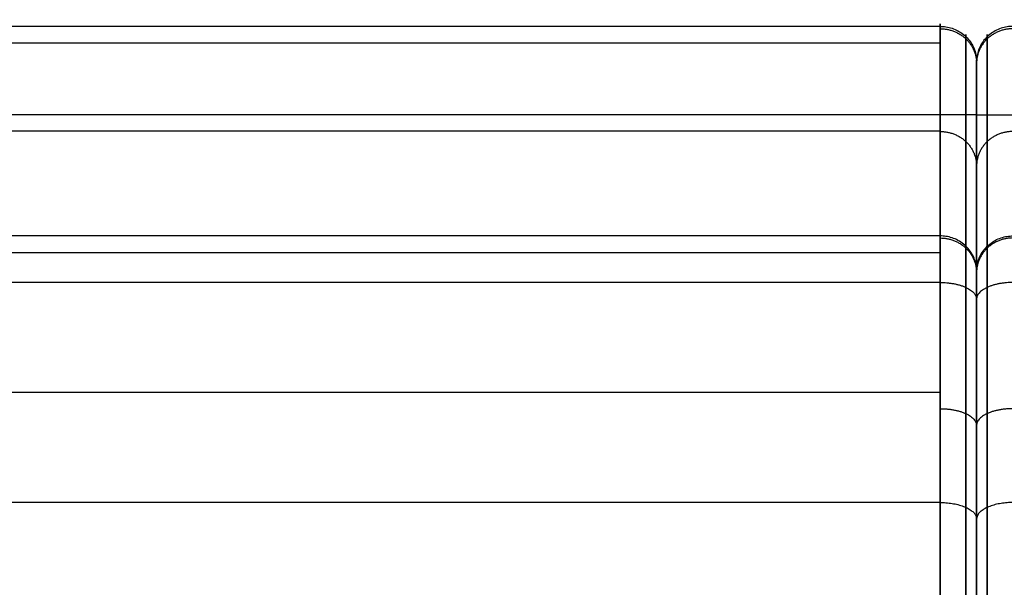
# Model space of a CAD drawing. Header units: millimetres. Extents: x -1116 to 2287, y 524 to 1575.
# Tile 31 of 95: x -367 to -259, y 1513 to 1575. Entities that reach past the tile are written whole.
import ezdxf

# ---------------------------------------------------------------- set-up
doc = ezdxf.new("R2010")
doc.units = ezdxf.units.MM
doc.layers.add('Patt 1$SOLIDE', color=7, linetype='Continuous', true_color=0x0070ff)

msp = doc.modelspace()

# ---------------------------------------------------------------- linework, layer by layer
at = {"layer": 'Patt 1$SOLIDE'}
msp.add_line((-262.19, 1403.84, 344.73), (-262.19, 1564.9, 344.73), dxfattribs=at)
msp.add_line((-262.19, 1403.84, 344.73), (-262.19, 1564.9, 344.73), dxfattribs=at)
at = {"layer": 'Patt 1$SOLIDE', "extrusion": (-1, 0, 0)}
for centre, radius, start, end in [((-1564.9, 338.73, 266.19), 10, 90, 193.7653), ((-1564.9, 338.73, 263.36), 8.83, 90, 193.4004), ((-1564.9, 338.73, 261.01), 8.83, 90, 193.4004), ((-1564.9, 338.73, 262.19), 6, 89.9971, 192.1644), ((-1564.9, 338.73, 262.19), 6, 89.9971, 192.1644), ((-1541.93, 271.28, 263.36), 8.83, 193.4344, 242.5304), ((-1541.93, 271.28, 261.01), 8.83, 193.4344, 242.5304), ((-1541.93, 271.28, 262.19), 6, 192.2862, 242.5311), ((-1541.93, 271.28, 262.19), 6, 192.2862, 242.5311)]:
    msp.add_arc(centre, radius, start, end, dxfattribs=at)
at = {"layer": 'Patt 1$SOLIDE'}
for points in [[(-266.19, 1574.61, 336.35), (-687.19, 1574.61, 336.35), (-1108.19, 1574.61, 336.35)], [(-266.19, 1574.61, 336.35), (-266.19, 1563.13, 302.62), (-266.19, 1551.64, 268.9)], [(-263.36, 1573.49, 336.69), (-263.36, 1562, 302.96), (-263.36, 1550.52, 269.23)], [(-261.01, 1573.49, 336.69), (-261.01, 1562, 302.96), (-261.01, 1550.52, 269.23)], [(-266.19, 1572.76, 344.9), (-687.19, 1572.76, 344.9), (-1108.19, 1572.76, 344.9)], [(-262.19, 1570.76, 337.47), (-262.19, 1559.28, 303.73), (-262.19, 1547.79, 270)], [(-262.19, 1570.76, 337.47), (-262.19, 1559.28, 303.73), (-262.19, 1547.79, 270)], [(-266.19, 1564.9, 348.73), (-687.19, 1564.9, 348.73), (-1108.19, 1564.9, 348.73)], [(-266.19, 1403.84, 348.73), (-266.19, 1484.37, 348.73), (-266.19, 1564.9, 348.73)], [(-263.36, 1403.84, 347.56), (-263.36, 1484.37, 347.56), (-263.36, 1564.9, 347.56)], [(-261.01, 1403.84, 347.56), (-261.01, 1484.37, 347.56), (-261.01, 1564.9, 347.56)], [(-266.19, 1563.13, 302.62), (-687.19, 1563.13, 302.62), (-1108.19, 1563.13, 302.62)], [(-266.19, 1551.64, 268.9), (-687.19, 1551.64, 268.9), (-1108.19, 1551.64, 268.9)], [(-266.19, 1549.79, 265.1), (-687.19, 1549.79, 265.1), (-1108.19, 1549.79, 265.1)], [(-266.19, 1546.54, 262.4), (-687.19, 1546.54, 262.4), (-1108.19, 1546.54, 262.4)], [(-266.19, 1546.54, 262.4), (-266.19, 1534.48, 256.13), (-266.19, 1522.42, 249.87)], [(-263.36, 1546, 263.44), (-263.36, 1533.95, 257.18), (-263.36, 1521.89, 250.91)], [(-261.01, 1546, 263.44), (-261.01, 1533.95, 257.18), (-261.01, 1521.89, 250.91)], [(-262.19, 1544.7, 265.95), (-262.19, 1532.65, 259.69), (-262.19, 1520.6, 253.43)], [(-262.19, 1544.7, 265.95), (-262.19, 1532.65, 259.69), (-262.19, 1520.6, 253.43)], [(-266.19, 1534.48, 256.13), (-687.19, 1534.48, 256.13), (-1108.19, 1534.48, 256.13)], [(-266.19, 1522.42, 249.87), (-687.19, 1522.42, 249.87), (-1108.19, 1522.42, 249.87)]]:
    msp.add_open_spline(points, degree=2, dxfattribs=at)
for points, knots in [([(-266.19, 1574.61, 336.35), (-265.97, 1574.61, 336.35), (-265.53, 1574.58, 336.36), (-264.86, 1574.41, 336.41), (-264.21, 1574.13, 336.49), (-263.61, 1573.74, 336.61), (-263.09, 1573.24, 336.76), (-262.68, 1572.66, 336.93), (-262.39, 1572.04, 337.11), (-262.22, 1571.4, 337.29), (-262.19, 1570.97, 337.41), (-262.19, 1570.76, 337.47)], [0, 0, 0, 0, 0.647554, 1.330635, 2.041607, 2.770486, 3.505639, 4.23482, 4.946366, 5.630242, 6.278737, 6.278737, 6.278737, 6.278737]), ([(-258.19, 1574.61, 336.35), (-258.4, 1574.61, 336.35), (-258.85, 1574.58, 336.36), (-259.51, 1574.41, 336.41), (-260.16, 1574.13, 336.49), (-260.76, 1573.74, 336.61), (-261.28, 1573.24, 336.76), (-261.69, 1572.66, 336.93), (-261.98, 1572.04, 337.11), (-262.15, 1571.4, 337.29), (-262.19, 1570.97, 337.41), (-262.19, 1570.76, 337.47)], [0, 0, 0, 0, 0.647554, 1.330635, 2.041607, 2.770486, 3.505639, 4.23482, 4.946366, 5.630242, 6.278737, 6.278737, 6.278737, 6.278737]), ([(-262.19, 1547.79, 270), (-262.19, 1548, 269.94), (-262.22, 1548.43, 269.82), (-262.39, 1549.07, 269.64), (-262.68, 1549.69, 269.46), (-263.09, 1550.27, 269.3), (-263.61, 1550.77, 269.15), (-264.21, 1551.17, 269.04), (-264.86, 1551.45, 268.95), (-265.53, 1551.61, 268.91), (-265.97, 1551.64, 268.9), (-266.19, 1551.64, 268.9)], [-6.279142, -6.279142, -6.279142, -6.279142, -5.630607, -4.94667, -4.235047, -3.505787, -2.770568, -2.041642, -1.330645, -0.647555, 0, 0, 0, 0]), ([(-262.19, 1547.79, 270), (-262.19, 1548, 269.94), (-262.15, 1548.43, 269.82), (-261.98, 1549.07, 269.64), (-261.69, 1549.69, 269.46), (-261.28, 1550.27, 269.3), (-260.76, 1550.77, 269.15), (-260.16, 1551.17, 269.04), (-259.51, 1551.45, 268.95), (-258.85, 1551.61, 268.91), (-258.4, 1551.64, 268.9), (-258.19, 1551.64, 268.9)], [-6.279142, -6.279142, -6.279142, -6.279142, -5.630607, -4.94667, -4.235047, -3.505787, -2.770568, -2.041642, -1.330645, -0.647555, 0, 0, 0, 0]), ([(-266.19, 1522.42, 249.87), (-265.97, 1522.42, 249.87), (-265.53, 1522.41, 249.9), (-264.86, 1522.33, 250.05), (-264.21, 1522.2, 250.31), (-263.61, 1522.01, 250.67), (-263.09, 1521.77, 251.14), (-262.68, 1521.5, 251.67), (-262.39, 1521.21, 252.25), (-262.22, 1520.91, 252.84), (-262.19, 1520.7, 253.24), (-262.19, 1520.6, 253.43)], [0, 0, 0, 0, 0.647551, 1.330604, 2.041488, 2.770183, 3.505018, 4.233722, 4.944621, 5.627693, 6.275045, 6.275045, 6.275045, 6.275045]), ([(-258.19, 1522.42, 249.87), (-258.4, 1522.42, 249.87), (-258.85, 1522.41, 249.9), (-259.51, 1522.33, 250.05), (-260.16, 1522.2, 250.31), (-260.76, 1522.01, 250.67), (-261.28, 1521.77, 251.14), (-261.69, 1521.5, 251.67), (-261.98, 1521.21, 252.25), (-262.15, 1520.91, 252.84), (-262.19, 1520.7, 253.24), (-262.19, 1520.6, 253.43)], [0, 0, 0, 0, 0.647551, 1.330604, 2.041488, 2.770183, 3.505018, 4.233722, 4.944621, 5.627693, 6.275045, 6.275045, 6.275045, 6.275045]), ([(-262.19, 1520.6, 253.43), (-262.19, 1510.76, 248.51), (-262.19, 1493.72, 233.59), (-262.19, 1486.69, 212.05), (-262.19, 1486.26, 201.21)], [0.02834, 0.02834, 0.02834, 0.02834, 33.078934, 65.59512, 65.59512, 65.59512, 65.59512]), ([(-262.19, 1520.6, 253.43), (-262.19, 1510.76, 248.51), (-262.19, 1493.72, 233.59), (-262.19, 1486.69, 212.05), (-262.19, 1486.26, 201.21)], [0.02834, 0.02834, 0.02834, 0.02834, 33.078934, 65.59512, 65.59512, 65.59512, 65.59512])]:
    msp.add_open_spline(points, degree=3, knots=knots, dxfattribs=at)
for points, weights in [([(-266.19, 1574.35, 341.99), (-262.19, 1574.35, 341.99), (-262.19, 1570.57, 340.69)], [1, 0.707106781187, 1]), ([(-258.19, 1574.35, 341.99), (-262.19, 1574.35, 341.99), (-262.19, 1570.57, 340.69)], [1, 0.707106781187, 1]), ([(-262.19, 1564.9, 344.73), (-262.19, 1564.9, 348.73), (-266.19, 1564.9, 348.73)], [1, 0.707106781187, 1]), ([(-262.19, 1564.9, 344.73), (-262.19, 1564.9, 348.73), (-258.19, 1564.9, 348.73)], [1, 0.707106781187, 1]), ([(-266.19, 1563.09, 302.53), (-262.19, 1563.09, 302.53), (-262.19, 1559.31, 303.82)], [1, 0.707106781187, 1]), ([(-258.19, 1563.09, 302.53), (-262.19, 1563.09, 302.53), (-262.19, 1559.31, 303.82)], [1, 0.707106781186, 1]), ([(-266.19, 1551.64, 268.9), (-266.19, 1550.56, 264.5), (-266.19, 1546.54, 262.4)], [1, 0.910809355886, 1]), ([(-266.19, 1551.42, 268.14), (-262.19, 1551.42, 268.14), (-262.19, 1547.63, 269.39)], [1, 0.707106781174, 1]), ([(-258.19, 1551.42, 268.14), (-262.19, 1551.42, 268.14), (-262.19, 1547.63, 269.39)], [1, 0.707106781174, 1]), ([(-266.19, 1546.54, 262.4), (-262.19, 1546.54, 262.4), (-262.19, 1544.7, 265.95)], [1, 0.707106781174, 1]), ([(-258.19, 1546.54, 262.4), (-262.19, 1546.54, 262.4), (-262.19, 1544.7, 265.95)], [1, 0.707106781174, 1]), ([(-266.19, 1532.71, 255.21), (-262.19, 1532.71, 255.21), (-262.19, 1530.86, 258.76)], [1, 0.707106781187, 1]), ([(-258.19, 1532.71, 255.21), (-262.19, 1532.71, 255.21), (-262.19, 1530.86, 258.76)], [1, 0.707106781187, 1]), ([(-266.19, 1522.42, 249.87), (-266.19, 1491.6, 234.39), (-266.19, 1490.25, 200.92)], [1, 0.872810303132, 1]), ([(-266.19, 1522.42, 249.87), (-266.16, 1522.42, 249.87), (-266.13, 1522.42, 249.87)], [1, 0.997304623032, 0.994658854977])]:
    msp.add_rational_spline(points, weights, degree=2, dxfattribs=at)
for points in [[(-263.36, 1521.89, 250.91), (-263.36, 1512.46, 246.2), (-263.36, 1496.17, 231.93), (-263.36, 1489.47, 211.37), (-263.36, 1489.08, 201.01)], [(-261.01, 1521.89, 250.91), (-261.01, 1512.46, 246.2), (-261.01, 1496.17, 231.93), (-261.01, 1489.47, 211.37), (-261.01, 1489.08, 201.01)]]:
    msp.add_rational_spline(points, [0.853553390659, 0.853553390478, 0.853553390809, 0.853553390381, 0.853553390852], degree=3, knots=[0.007483, 0.007483, 0.007483, 0.007483, 33.078934, 65.684249, 65.684249, 65.684249, 65.684249], dxfattribs=at)

doc.saveas('drawing.dxf')
